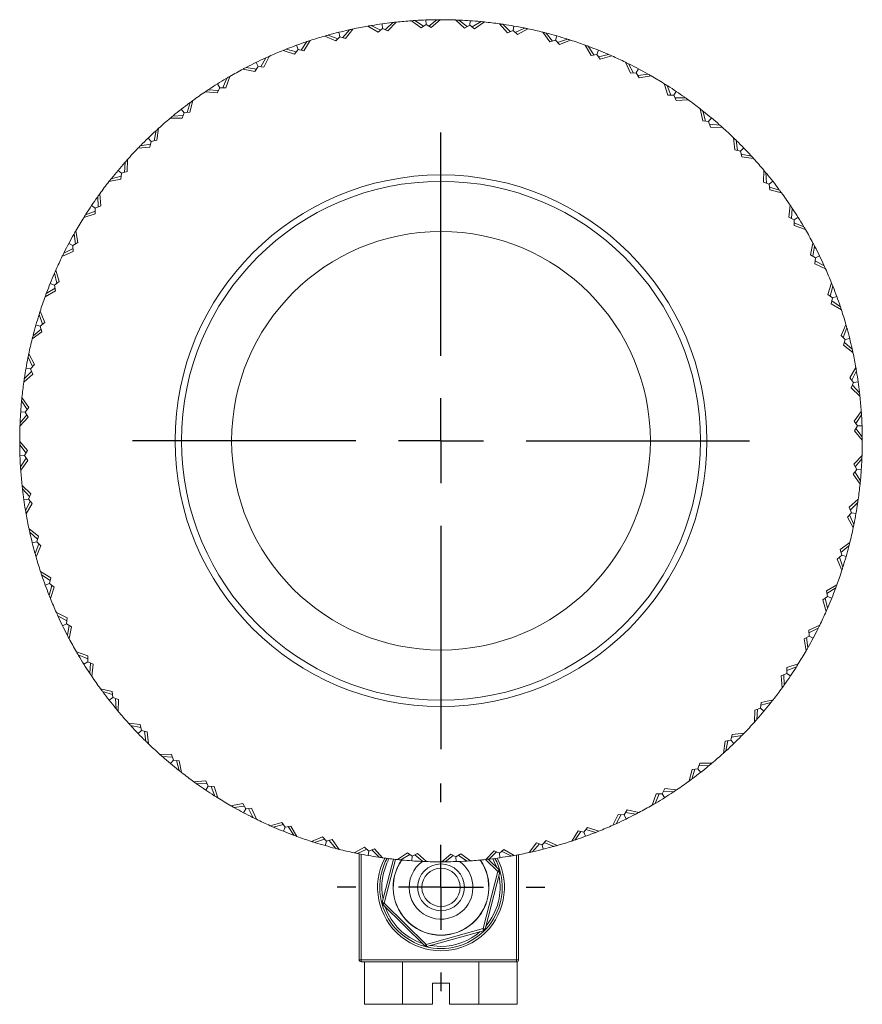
# Model space of a CAD drawing. Header units: inches. Extents: x 2 to 28.2, y 1.1 to 20.8.
# Tile 16 of 22: x 15.7 to 17.7, y 18.4 to 20.8. Entities that reach past the tile are written whole.
import ezdxf

# ---------------------------------------------------------------- set-up
doc = ezdxf.new("R2010")
doc.units = ezdxf.units.IN
doc.header["$MEASUREMENT"] = 0
doc.layers.add('SLD-0', color=7, linetype='Continuous')

# ---------------------------------------------------------------- blocks, each defined once
blk = doc.blocks.new('SW_CENTERMARKSYMBOL_0')
at = {"layer": 'SLD-0', "color": 0}
for p, q in [((0, 0.2), (0, 0.725)), ((0, 0), (0, 0.1)), ((-0.2, 0), (-0.725, 0)), ((0, 0), (-0.1, 0)), ((0, 0), (0, -0.1)), ((0, 0), (0.1, 0)), ((0.2, 0), (0.725, 0)), ((0, -0.2), (0, -0.725))]:
    blk.add_line(p, q, dxfattribs=at)
blk = doc.blocks.new('SW_CENTERMARKSYMBOL_1')
at = {"layer": 'SLD-0', "color": 0}
for p, q in [((0, 0.2), (0, 0.244)), ((0, 0), (0, 0.1)), ((-0.2, 0), (-0.244, 0)), ((0, 0), (-0.1, 0)), ((0, 0), (0, -0.1)), ((0, 0), (0.1, 0)), ((0.2, 0), (0.244, 0)), ((0, -0.2), (0, -0.244))]:
    blk.add_line(p, q, dxfattribs=at)

msp = doc.modelspace()

# ---------------------------------------------------------------- linework, layer by layer
at = {"color": 7, "linetype": 'Continuous', "lineweight": 15}
for p, q in [((16.5359, 20.7335), (16.5115, 20.7477)), ((16.541, 20.7378), (16.5193, 20.749)), ((16.5203, 20.7485), (16.5211, 20.7493)), ((16.5449, 20.753), (16.5464, 20.7424)), ((16.5528, 20.7395), (16.5706, 20.7563)), ((16.5784, 20.7572), (16.5589, 20.7367)), ((16.5698, 20.7555), (16.5688, 20.7561)), ((16.6371, 20.7437), (16.6143, 20.7603)), ((16.6427, 20.7475), (16.6222, 20.7609)), ((16.6232, 20.7602), (16.624, 20.761)), ((16.6485, 20.7514), (16.6371, 20.7437)), ((16.6481, 20.7621), (16.6485, 20.7514)), ((16.6604, 20.7445), (16.6485, 20.7514)), ((16.6546, 20.7479), (16.674, 20.7627)), ((16.6819, 20.7627), (16.6604, 20.7445)), ((16.6731, 20.762), (16.6722, 20.7627)), ((16.7389, 20.7432), (16.7179, 20.7622)), ((16.7448, 20.7464), (16.7258, 20.7618)), ((16.7267, 20.7611), (16.7277, 20.7618)), ((16.751, 20.7497), (16.7389, 20.7432)), ((16.7517, 20.7604), (16.751, 20.7497)), ((16.7621, 20.7416), (16.751, 20.7497)), ((16.7567, 20.7456), (16.7776, 20.7583)), ((16.7854, 20.7575), (16.7621, 20.7416)), ((16.7766, 20.7577), (16.7757, 20.7584)), ((16.84, 20.7321), (16.8212, 20.7531)), ((16.8462, 20.7346), (16.829, 20.752)), ((16.8298, 20.7512), (16.8308, 20.7517)), ((16.8546, 20.7479), (16.8527, 20.7373)), ((16.8579, 20.7326), (16.8801, 20.743)), ((16.879, 20.7426), (16.8783, 20.7434)), ((16.4363, 20.7128), (16.4105, 20.7244)), ((16.4409, 20.7177), (16.4181, 20.7265)), ((16.4192, 20.7261), (16.4199, 20.727)), ((16.4458, 20.7228), (16.4363, 20.7128)), ((16.4432, 20.7331), (16.4458, 20.7228)), ((16.4589, 20.7184), (16.4458, 20.7228)), ((16.4525, 20.7206), (16.4684, 20.7391)), ((16.4761, 20.7408), (16.4589, 20.7184)), ((16.4677, 20.7382), (16.4666, 20.7387)), ((16.5464, 20.7424), (16.5359, 20.7335)), ((16.5589, 20.7367), (16.5464, 20.7424)), ((16.8527, 20.7373), (16.84, 20.7321)), ((16.8629, 20.7281), (16.8527, 20.7373)), ((16.8878, 20.7414), (16.8629, 20.7281)), ((16.9394, 20.7105), (16.9229, 20.7334)), ((16.9459, 20.7124), (16.9306, 20.7314)), ((16.9313, 20.7305), (16.9323, 20.731)), ((16.9556, 20.7246), (16.9526, 20.7143)), ((16.3441, 20.7028), (16.3478, 20.6927)), ((16.3547, 20.6912), (16.3686, 20.7113)), ((16.3761, 20.7138), (16.3612, 20.6898)), ((16.3679, 20.7104), (16.3668, 20.7107)), ((16.9526, 20.7143), (16.9394, 20.7105)), ((16.9618, 20.7041), (16.9526, 20.7143)), ((16.9573, 20.7091), (16.9804, 20.7172)), ((16.9879, 20.7148), (16.9618, 20.7041)), ((16.9793, 20.7168), (16.9787, 20.7177)), ((17.036, 20.6786), (17.022, 20.7031)), ((17.0427, 20.6798), (17.0294, 20.7004)), ((17.03, 20.6994), (17.0311, 20.6997)), ((16.2604, 20.6518), (16.2722, 20.6733)), ((16.2794, 20.6765), (16.2671, 20.6511)), ((16.3394, 20.6818), (16.3125, 20.6906)), ((16.3435, 20.6871), (16.3199, 20.6935)), ((16.321, 20.6932), (16.3216, 20.6942)), ((16.3478, 20.6927), (16.3394, 20.6818)), ((16.3612, 20.6898), (16.3478, 20.6927)), ((17.0496, 20.6811), (17.036, 20.6786)), ((17.0536, 20.691), (17.0496, 20.6811)), ((17.0576, 20.6699), (17.0496, 20.6811)), ((17.0537, 20.6753), (17.0775, 20.681)), ((17.0847, 20.6778), (17.0576, 20.6699)), ((17.0764, 20.6807), (17.0758, 20.6817)), ((16.2498, 20.6466), (16.2256, 20.6505)), ((16.2267, 20.6503), (16.2272, 20.6513)), ((16.2535, 20.6526), (16.2462, 20.6408)), ((16.2488, 20.6622), (16.2535, 20.6526)), ((16.2671, 20.6511), (16.2535, 20.6526)), ((16.2716, 20.6723), (16.2705, 20.6725)), ((17.1288, 20.6368), (17.1174, 20.6626)), ((17.1355, 20.6373), (17.1245, 20.6591)), ((17.125, 20.6581), (17.1261, 20.6583)), ((16.1871, 20.6293), (16.1776, 20.6027)), ((16.2462, 20.6408), (16.2186, 20.6468)), ((17.1425, 20.6378), (17.1288, 20.6368)), ((17.1475, 20.6473), (17.1425, 20.6378)), ((17.1494, 20.6259), (17.1425, 20.6378)), ((17.146, 20.6317), (17.1703, 20.6348)), ((17.1771, 20.6309), (17.1494, 20.6259)), ((17.1691, 20.6347), (17.1687, 20.6357)), ((16.1582, 20.6119), (16.1638, 20.6028)), ((16.1709, 20.6028), (16.1803, 20.6253)), ((16.1799, 20.6243), (16.1787, 20.6244)), ((17.2167, 20.5855), (17.208, 20.6124)), ((17.2234, 20.5853), (17.2147, 20.6082)), ((17.2151, 20.6071), (17.2162, 20.6072)), ((16.1579, 20.5904), (16.1298, 20.5934)), ((16.1608, 20.5965), (16.1364, 20.5978)), ((16.1375, 20.5978), (16.1379, 20.5988)), ((16.1638, 20.6028), (16.1579, 20.5904)), ((16.1776, 20.6027), (16.1638, 20.6028)), ((17.2304, 20.5851), (17.2167, 20.5855)), ((17.2364, 20.594), (17.2304, 20.5851)), ((17.236, 20.5725), (17.2304, 20.5851)), ((16.0869, 20.5446), (16.094, 20.5681)), ((16.0936, 20.567), (16.0925, 20.567)), ((16.1003, 20.5727), (16.0936, 20.5453)), ((17.2333, 20.5787), (17.2577, 20.5792)), ((17.2641, 20.5746), (17.236, 20.5725)), ((17.2566, 20.5792), (17.2562, 20.5803)), ((16.0776, 20.5373), (16.0531, 20.5361)), ((16.0543, 20.5362), (16.0545, 20.5373)), ((16.0733, 20.5524), (16.0799, 20.5439)), ((16.0799, 20.5439), (16.0753, 20.531)), ((16.0936, 20.5453), (16.0799, 20.5439)), ((17.2987, 20.5253), (17.2929, 20.5529)), ((17.3054, 20.5244), (17.2991, 20.5481)), ((17.2994, 20.547), (17.3006, 20.5469)), ((16.0753, 20.531), (16.0471, 20.5311)), ((17.3123, 20.5235), (17.2987, 20.5253)), ((17.3192, 20.5317), (17.3123, 20.5235)), ((17.3165, 20.5104), (17.3123, 20.5235)), ((17.3145, 20.5168), (17.3389, 20.5148)), ((17.3377, 20.5149), (17.3375, 20.516)), ((16.0095, 20.478), (16.014, 20.5021)), ((16.0138, 20.501), (16.0127, 20.5008)), ((16.0199, 20.5074), (16.0161, 20.4794)), ((17.3448, 20.5095), (17.3165, 20.5104)), ((16.001, 20.4698), (15.9768, 20.466)), ((15.9779, 20.4662), (15.9781, 20.4673)), ((15.9952, 20.4843), (16.0026, 20.4766)), ((16.0026, 20.4766), (15.9994, 20.4632)), ((16.0161, 20.4794), (16.0026, 20.4766)), ((17.374, 20.4569), (17.3711, 20.485)), ((17.3805, 20.4553), (17.3768, 20.4795)), ((17.377, 20.4783), (17.3781, 20.4782)), ((15.9994, 20.4632), (15.9713, 20.4604)), ((17.3874, 20.4536), (17.374, 20.4569)), ((17.3951, 20.4611), (17.3874, 20.4536)), ((17.3902, 20.4401), (17.3874, 20.4536)), ((17.3888, 20.4467), (17.4128, 20.4422)), ((17.4117, 20.4424), (17.4116, 20.4436)), ((15.9395, 20.4037), (15.9415, 20.4281)), ((15.9414, 20.427), (15.9403, 20.4267)), ((15.9467, 20.434), (15.9459, 20.4058)), ((17.4182, 20.4364), (17.3902, 20.4401)), ((15.9246, 20.4085), (15.9328, 20.4016)), ((15.9328, 20.4016), (15.9309, 20.3879)), ((15.9459, 20.4058), (15.9328, 20.4016)), ((17.4417, 20.381), (17.4418, 20.4092)), ((17.4481, 20.3787), (17.4469, 20.4031)), ((17.4469, 20.402), (17.448, 20.4017)), ((15.9309, 20.3879), (15.9033, 20.3822)), ((15.9318, 20.3946), (15.9082, 20.3884)), ((15.9093, 20.3887), (15.9093, 20.3898)), ((17.4547, 20.3763), (17.4417, 20.381)), ((17.4631, 20.3829), (17.4547, 20.3763)), ((17.4561, 20.3626), (17.4547, 20.3763)), ((15.8816, 20.3534), (15.8838, 20.3252)), ((17.4554, 20.3693), (17.4788, 20.3623)), ((17.4835, 20.3559), (17.4561, 20.3626)), ((17.4777, 20.3626), (17.4777, 20.3638)), ((15.8771, 20.3458), (15.876, 20.3455)), ((15.8776, 20.3225), (15.877, 20.347)), ((17.5011, 20.2984), (17.5042, 20.3264)), ((15.8708, 20.3059), (15.8439, 20.2973)), ((15.871, 20.3126), (15.8481, 20.304)), ((15.8492, 20.3044), (15.8491, 20.3055)), ((15.8623, 20.3256), (15.8712, 20.3197)), ((15.8712, 20.3197), (15.8708, 20.3059)), ((15.8838, 20.3252), (15.8712, 20.3197)), ((17.5072, 20.2955), (17.5086, 20.3199)), ((17.5085, 20.3187), (17.5096, 20.3184)), ((17.5135, 20.2924), (17.5011, 20.2984)), ((17.5226, 20.2981), (17.5135, 20.2924)), ((17.5135, 20.2786), (17.5135, 20.2924)), ((17.5135, 20.2854), (17.5361, 20.2759)), ((15.8216, 20.2584), (15.8205, 20.2579)), ((15.8246, 20.2353), (15.8214, 20.2595)), ((15.8253, 20.2664), (15.8304, 20.2386)), ((17.5401, 20.2691), (17.5135, 20.2786)), ((17.535, 20.2764), (17.5352, 20.2775)), ((15.809, 20.2368), (15.8184, 20.2318)), ((15.8304, 20.2386), (15.8184, 20.2318)), ((17.5516, 20.21), (17.5576, 20.2376)), ((15.8195, 20.218), (15.7937, 20.2066)), ((15.819, 20.2247), (15.7971, 20.2137)), ((15.7982, 20.2142), (15.798, 20.2154)), ((15.8184, 20.2318), (15.8195, 20.218)), ((17.5633, 20.2028), (17.5516, 20.21)), ((17.5573, 20.2065), (17.5612, 20.2306)), ((17.5611, 20.2295), (17.5621, 20.229)), ((17.5618, 20.1891), (17.5633, 20.2028)), ((17.5873, 20.1769), (17.5618, 20.1891)), ((17.5626, 20.1958), (17.584, 20.1841)), ((17.5729, 20.2075), (17.5633, 20.2028)), ((15.7755, 20.1656), (15.7746, 20.1651)), ((15.7809, 20.1429), (15.7753, 20.1667)), ((15.7784, 20.174), (15.7864, 20.1469)), ((17.583, 20.1846), (17.5833, 20.1857)), ((15.7653, 20.1428), (15.7752, 20.1388)), ((15.7864, 20.1469), (15.7752, 20.1388)), ((17.5926, 20.1169), (17.6014, 20.1437)), ((15.7777, 20.1253), (15.7532, 20.1112)), ((15.7765, 20.1319), (15.7559, 20.1187)), ((15.7569, 20.1193), (15.7565, 20.1204)), ((15.7752, 20.1388), (15.7777, 20.1253)), ((17.5979, 20.1128), (17.6043, 20.1364)), ((17.604, 20.1353), (17.605, 20.1347)), ((17.6035, 20.1085), (17.5926, 20.1169)), ((17.6005, 20.095), (17.6035, 20.1085)), ((17.6246, 20.0802), (17.6005, 20.095)), ((17.602, 20.1016), (17.6221, 20.0877)), ((17.6135, 20.1122), (17.6035, 20.1085)), ((15.7415, 20.0772), (15.7522, 20.051)), ((17.6211, 20.0883), (17.6215, 20.0894)), ((15.7394, 20.0686), (15.7385, 20.0679)), ((15.7472, 20.0466), (15.7391, 20.0696)), ((15.7522, 20.051), (15.7419, 20.0419)), ((15.7458, 20.0286), (15.7229, 20.0121)), ((15.7439, 20.0351), (15.7248, 20.0198)), ((15.7316, 20.0448), (15.7419, 20.0419)), ((15.7419, 20.0419), (15.7458, 20.0286)), ((17.6235, 20.02), (17.6351, 20.0457)), ((17.6284, 20.0153), (17.6373, 20.0381)), ((17.6369, 20.0371), (17.6378, 20.0364)), ((15.7257, 20.0205), (15.7253, 20.0216)), ((17.6335, 20.0105), (17.6235, 20.02)), ((17.6292, 19.9974), (17.6335, 20.0105)), ((17.6313, 20.0038), (17.6499, 19.9879)), ((17.6439, 20.0131), (17.6335, 20.0105)), ((17.6515, 19.9801), (17.6292, 19.9974)), ((17.649, 19.9886), (17.6495, 19.9896)), ((15.7137, 19.9683), (15.7129, 19.9675)), ((15.7237, 19.9472), (15.7132, 19.9693)), ((15.7148, 19.977), (15.7282, 19.9522)), ((15.7216, 19.9355), (15.7043, 19.9182)), ((15.7084, 19.9438), (15.7189, 19.942)), ((15.7282, 19.9522), (15.7189, 19.942)), ((15.7189, 19.942), (15.7242, 19.9292)), ((17.6442, 19.9204), (17.6584, 19.9448)), ((17.6486, 19.9152), (17.6598, 19.937)), ((17.6593, 19.936), (17.6601, 19.9352)), ((15.7242, 19.9292), (15.7031, 19.9104)), ((15.7051, 19.919), (15.7045, 19.92)), ((17.6532, 19.9099), (17.6442, 19.9204)), ((17.6475, 19.8973), (17.6532, 19.9099)), ((17.6638, 19.9114), (17.6532, 19.9099)), ((17.6679, 19.8778), (17.6475, 19.8973)), ((17.6503, 19.9035), (17.667, 19.8857)), ((17.6663, 19.8865), (17.6668, 19.8875)), ((15.6986, 19.8658), (15.6978, 19.865)), ((15.7107, 19.8459), (15.698, 19.8668)), ((15.6988, 19.8747), (15.7147, 19.8513)), ((15.6959, 19.841), (15.7065, 19.8402)), ((15.7147, 19.8513), (15.7065, 19.8402)), ((15.7065, 19.8402), (15.7131, 19.8281)), ((17.6544, 19.8191), (17.6711, 19.8419)), ((15.7131, 19.8281), (15.6941, 19.8072)), ((15.7099, 19.834), (15.6944, 19.8151)), ((15.6951, 19.816), (15.6945, 19.8169)), ((17.6622, 19.8078), (17.6544, 19.8191)), ((17.6582, 19.8136), (17.6716, 19.834)), ((17.671, 19.8331), (17.6717, 19.8322)), ((17.6552, 19.7959), (17.6622, 19.8078)), ((17.6735, 19.7743), (17.6552, 19.7959)), ((17.6586, 19.8017), (17.6735, 19.7822)), ((17.6729, 19.8082), (17.6622, 19.8078)), ((15.6935, 19.7712), (15.7118, 19.7496)), ((17.6728, 19.7831), (17.6734, 19.7841)), ((15.7084, 19.7438), (15.6936, 19.7633)), ((15.6942, 19.7624), (15.6936, 19.7614)), ((15.7118, 19.7496), (15.7048, 19.7377)), ((15.6941, 19.7373), (15.7048, 19.7377)), ((15.7088, 19.7319), (15.6954, 19.7115)), ((15.7126, 19.7264), (15.6959, 19.7036)), ((15.7048, 19.7377), (15.7126, 19.7264)), ((17.6539, 19.7174), (17.6729, 19.7383)), ((17.6571, 19.7115), (17.6726, 19.7304)), ((17.6719, 19.7295), (17.6725, 19.7286)), ((15.696, 19.7124), (15.6953, 19.7133)), ((17.6523, 19.6942), (17.6605, 19.7053)), ((17.6605, 19.7053), (17.6539, 19.7174)), ((17.6712, 19.7045), (17.6605, 19.7053)), ((17.6682, 19.6708), (17.6523, 19.6942)), ((17.6563, 19.6996), (17.669, 19.6787)), ((17.6684, 19.6797), (17.6692, 19.6805)), ((15.6991, 19.6677), (15.7195, 19.6482)), ((15.7167, 19.642), (15.7, 19.6598)), ((15.7007, 19.659), (15.7002, 19.658)), ((15.7033, 19.6341), (15.7139, 19.6356)), ((15.7195, 19.6482), (15.7139, 19.6356)), ((15.7139, 19.6356), (15.7228, 19.6251)), ((17.6428, 19.6163), (17.6639, 19.6351)), ((15.7077, 19.6095), (15.7069, 19.6103)), ((15.7184, 19.6303), (15.7072, 19.6085)), ((15.7228, 19.6251), (15.7086, 19.6007)), ((17.6481, 19.6035), (17.6428, 19.6163)), ((17.6454, 19.61), (17.6628, 19.6273)), ((17.6619, 19.6265), (17.6625, 19.6255)), ((17.6388, 19.5933), (17.6481, 19.6035)), ((17.6522, 19.5685), (17.6388, 19.5933)), ((17.6433, 19.5983), (17.6538, 19.5762)), ((17.6586, 19.6017), (17.6481, 19.6035)), ((15.7155, 19.5654), (15.7378, 19.5481)), ((17.6533, 19.5772), (17.6542, 19.578)), ((15.7357, 19.5417), (15.7172, 19.5576)), ((15.718, 19.5569), (15.7176, 19.5559)), ((15.7378, 19.5481), (15.7335, 19.535)), ((15.7231, 19.5324), (15.7335, 19.535)), ((15.7386, 19.5302), (15.7297, 19.5074)), ((15.7435, 19.5255), (15.7319, 19.4998)), ((15.7335, 19.535), (15.7435, 19.5255)), ((17.6212, 19.5169), (17.6441, 19.5334)), ((17.6251, 19.5036), (17.6212, 19.5169)), ((17.6231, 19.5104), (17.6422, 19.5257)), ((17.6413, 19.525), (17.6417, 19.5239)), ((15.7302, 19.5084), (15.7293, 19.5091)), ((17.6148, 19.4945), (17.6251, 19.5036)), ((17.6255, 19.4683), (17.6148, 19.4945)), ((17.6198, 19.4989), (17.6279, 19.4759)), ((17.6354, 19.5007), (17.6251, 19.5036)), ((17.6276, 19.4769), (17.6285, 19.4776)), ((15.7425, 19.4653), (15.7665, 19.4505)), ((15.765, 19.4439), (15.7449, 19.4578)), ((15.7459, 19.4572), (15.7455, 19.4561)), ((15.7665, 19.4505), (15.7636, 19.437)), ((15.7535, 19.4333), (15.7636, 19.437)), ((15.7691, 19.4327), (15.7627, 19.4091)), ((15.7636, 19.437), (15.7745, 19.4286)), ((15.7745, 19.4286), (15.7656, 19.4018)), ((17.5893, 19.4202), (17.6138, 19.4343)), ((17.5905, 19.4136), (17.6111, 19.4268)), ((17.6102, 19.4262), (17.6105, 19.4251)), ((15.763, 19.4102), (15.762, 19.4108)), ((17.5806, 19.3986), (17.5918, 19.4067)), ((17.5861, 19.4026), (17.5917, 19.3788)), ((17.5918, 19.4067), (17.5893, 19.4202)), ((17.6017, 19.4027), (17.5918, 19.4067)), ((17.5886, 19.3715), (17.5806, 19.3986)), ((17.5915, 19.3799), (17.5925, 19.3804)), ((15.7797, 19.3686), (15.8052, 19.3564)), ((15.8045, 19.3497), (15.783, 19.3614)), ((15.784, 19.3609), (15.7838, 19.3598)), ((15.8052, 19.3564), (15.8037, 19.3427)), ((15.7941, 19.338), (15.8037, 19.3427)), ((15.8037, 19.3427), (15.8154, 19.3355)), ((15.8097, 19.339), (15.8058, 19.3149)), ((15.8154, 19.3355), (15.8094, 19.3079)), ((17.5475, 19.3275), (17.5734, 19.3389)), ((17.548, 19.3208), (17.5699, 19.3318)), ((17.5689, 19.3313), (17.5691, 19.3301)), ((15.8059, 19.316), (15.8049, 19.3165)), ((17.5366, 19.3069), (17.5486, 19.3137)), ((17.5425, 19.3102), (17.5456, 19.286)), ((17.5486, 19.3137), (17.5475, 19.3275)), ((17.558, 19.3087), (17.5486, 19.3137)), ((17.5417, 19.2791), (17.5366, 19.3069)), ((17.5454, 19.2871), (17.5465, 19.2876)), ((15.8269, 19.2764), (15.8535, 19.2669)), ((15.8535, 19.2601), (15.8309, 19.2696)), ((15.832, 19.2691), (15.8319, 19.268)), ((15.8535, 19.2669), (15.8535, 19.2531)), ((15.8444, 19.2474), (15.8535, 19.2531)), ((15.8535, 19.2531), (15.8659, 19.2471)), ((15.8598, 19.25), (15.8584, 19.2256)), ((15.8659, 19.2471), (15.8628, 19.2191)), ((17.4958, 19.2258), (17.4963, 19.2396)), ((17.4961, 19.2329), (17.5189, 19.2415)), ((17.4963, 19.2396), (17.5231, 19.2482)), ((17.5179, 19.2411), (17.5179, 19.24)), ((15.8585, 19.2268), (15.8574, 19.2271)), ((17.4832, 19.2203), (17.4958, 19.2258)), ((17.4854, 19.1921), (17.4832, 19.2203)), ((17.4894, 19.223), (17.49, 19.1985)), ((17.5047, 19.2199), (17.4958, 19.2258)), ((17.4899, 19.1997), (17.491, 19.2)), ((15.8835, 19.1896), (15.9109, 19.1829)), ((15.9116, 19.1762), (15.8882, 19.1832)), ((15.8893, 19.1829), (15.8893, 19.1817)), ((15.9039, 19.1626), (15.9123, 19.1692)), ((15.9109, 19.1829), (15.9123, 19.1692)), ((15.9123, 19.1692), (15.9253, 19.1645)), ((15.919, 19.1668), (15.9201, 19.1424)), ((15.9253, 19.1645), (15.9252, 19.1363)), ((17.4342, 19.1439), (17.4361, 19.1576)), ((17.4352, 19.1509), (17.4588, 19.1571)), ((17.4361, 19.1576), (17.4637, 19.1633)), ((17.4577, 19.1568), (17.4577, 19.1557)), ((15.9201, 19.1435), (15.919, 19.1438)), ((17.4203, 19.1115), (17.4211, 19.1397)), ((17.4211, 19.1397), (17.4342, 19.1439)), ((17.4275, 19.1418), (17.4255, 19.1174)), ((17.4424, 19.137), (17.4342, 19.1439)), ((15.9489, 19.1091), (15.9768, 19.1054)), ((15.9782, 19.0988), (15.9542, 19.1033)), ((15.9553, 19.1031), (15.9554, 19.1019)), ((15.9768, 19.1054), (15.9796, 19.0919)), ((17.4256, 19.1185), (17.4267, 19.1188)), ((15.972, 19.0844), (15.9796, 19.0919)), ((15.9796, 19.0919), (15.993, 19.0886)), ((15.9865, 19.0902), (15.9902, 19.066)), ((15.993, 19.0886), (15.9959, 19.0605)), ((17.3644, 19.0689), (17.3676, 19.0823)), ((17.3661, 19.0757), (17.3902, 19.0795)), ((17.3676, 19.0823), (17.3957, 19.0851)), ((17.3891, 19.0793), (17.3889, 19.0782)), ((15.99, 19.0672), (15.9889, 19.0673)), ((17.3471, 19.0381), (17.3509, 19.0661)), ((17.3509, 19.0661), (17.3644, 19.0689)), ((17.3575, 19.0675), (17.353, 19.0434)), ((17.3718, 19.0612), (17.3644, 19.0689)), ((16.0222, 19.036), (16.0505, 19.0351)), ((16.0525, 19.0287), (16.0281, 19.0307)), ((16.0293, 19.0306), (16.0295, 19.0295)), ((16.0505, 19.0351), (16.0547, 19.022)), ((17.3532, 19.0445), (17.3543, 19.0447)), ((16.0478, 19.0138), (16.0547, 19.022)), ((16.0547, 19.022), (16.0683, 19.0202)), ((16.0616, 19.0211), (16.0679, 18.9974)), ((16.0683, 19.0202), (16.0741, 18.9926)), ((17.2871, 19.0016), (17.2917, 19.0145)), ((17.2895, 19.0082), (17.3139, 19.0094)), ((17.2917, 19.0145), (17.32, 19.0144)), ((17.3127, 19.0093), (17.3125, 19.0082)), ((16.0676, 18.9985), (16.0665, 18.9986)), ((17.2667, 18.9728), (17.2734, 19.0002)), ((17.2801, 19.0009), (17.2731, 18.9774)), ((17.2734, 19.0002), (17.2871, 19.0016)), ((17.2937, 18.9931), (17.2871, 19.0016)), ((16.1029, 18.9709), (16.131, 18.973)), ((16.1338, 18.9668), (16.1093, 18.9663)), ((16.1104, 18.9663), (16.1108, 18.9652)), ((16.1306, 18.9515), (16.1366, 18.9604)), ((16.131, 18.973), (16.1366, 18.9604)), ((16.1366, 18.9604), (16.1504, 18.96)), ((16.1436, 18.9602), (16.1523, 18.9373)), ((16.1504, 18.96), (16.159, 18.9331)), ((17.2734, 18.9785), (17.2745, 18.9785)), ((16.1519, 18.9384), (16.1508, 18.9383)), ((17.1799, 18.9162), (17.1894, 18.9428)), ((17.1961, 18.9427), (17.1867, 18.9202)), ((17.1894, 18.9428), (17.2032, 18.9427)), ((17.2032, 18.9427), (17.2091, 18.9551)), ((17.2088, 18.9336), (17.2032, 18.9427)), ((17.2062, 18.949), (17.2306, 18.9477)), ((17.2091, 18.9551), (17.2372, 18.9521)), ((17.2295, 18.9477), (17.2291, 18.9467)), ((16.1899, 18.9146), (16.2177, 18.9196)), ((16.221, 18.9138), (16.1967, 18.9107)), ((16.2177, 18.9196), (16.2245, 18.9077)), ((17.1871, 18.9212), (17.1883, 18.9211)), ((16.1979, 18.9108), (16.1983, 18.9098)), ((16.2195, 18.8982), (16.2245, 18.9077)), ((16.2245, 18.9077), (16.2382, 18.9087)), ((16.2315, 18.9082), (16.2425, 18.8864)), ((16.2382, 18.9087), (16.2496, 18.8829)), ((17.0876, 18.869), (17.0999, 18.8944)), ((17.1066, 18.8937), (17.0948, 18.8722)), ((17.0999, 18.8944), (17.1136, 18.8929)), ((17.1136, 18.8929), (17.1208, 18.9047)), ((17.1183, 18.8833), (17.1136, 18.8929)), ((17.1173, 18.8989), (17.1414, 18.895)), ((17.1208, 18.9047), (17.1484, 18.8987)), ((17.1403, 18.8952), (17.1398, 18.8942)), ((16.242, 18.8874), (16.2409, 18.8872)), ((16.2823, 18.8677), (16.3094, 18.8756)), ((16.3133, 18.8702), (16.2895, 18.8645)), ((16.3094, 18.8756), (16.3174, 18.8644)), ((17.0954, 18.8732), (17.0965, 18.873)), ((16.2906, 18.8648), (16.2912, 18.8638)), ((16.3134, 18.8545), (16.3174, 18.8644)), ((16.3174, 18.8644), (16.331, 18.8669)), ((16.3244, 18.8657), (16.3376, 18.8451)), ((16.331, 18.8669), (16.345, 18.8424)), ((16.337, 18.8461), (16.3359, 18.8458)), ((16.9909, 18.8317), (17.0058, 18.8557)), ((17.0124, 18.8543), (16.9984, 18.8342)), ((17.0058, 18.8557), (17.0192, 18.8528)), ((17.0192, 18.8528), (17.0277, 18.8637)), ((17.0229, 18.8427), (17.0192, 18.8528)), ((17.0235, 18.8584), (17.0471, 18.852)), ((17.0277, 18.8637), (17.0545, 18.8549)), ((17.046, 18.8523), (17.0454, 18.8513)), ((16.3791, 18.8307), (16.4052, 18.8414)), ((16.4097, 18.8364), (16.3866, 18.8283)), ((16.3877, 18.8287), (16.3884, 18.8278)), ((16.4052, 18.8414), (16.4144, 18.8312)), ((16.4114, 18.8209), (16.4144, 18.8312)), ((16.4144, 18.8312), (16.4276, 18.835)), ((16.4211, 18.8331), (16.4365, 18.8141)), ((16.4276, 18.835), (16.4441, 18.8121)), ((16.8909, 18.8047), (16.9082, 18.8271)), ((16.9146, 18.8249), (16.8986, 18.8064)), ((16.9082, 18.8271), (16.9212, 18.8227)), ((16.9212, 18.8227), (16.9308, 18.8327)), ((16.9238, 18.8124), (16.9212, 18.8227)), ((16.9261, 18.8278), (16.9489, 18.819)), ((16.9308, 18.8327), (16.9565, 18.8211)), ((16.9991, 18.8351), (17.0002, 18.8348)), ((16.4357, 18.815), (16.4347, 18.8145)), ((16.4792, 18.8041), (16.5041, 18.8174)), ((16.5091, 18.8129), (16.487, 18.8025)), ((16.488, 18.8029), (16.4888, 18.8021)), ((16.491, 18.5527), (16.491, 18.8016)), ((16.496, 18.8007), (16.496, 18.5527)), ((16.5041, 18.8174), (16.5143, 18.8082)), ((16.5124, 18.7976), (16.5143, 18.8082)), ((16.5143, 18.8082), (16.527, 18.8134)), ((16.5208, 18.8109), (16.538, 18.7935)), ((16.527, 18.8134), (16.5458, 18.7924)), ((16.5816, 18.788), (16.6049, 18.8039)), ((16.5895, 18.7872), (16.6104, 18.7999)), ((16.6049, 18.8039), (16.616, 18.7958)), ((16.616, 18.7958), (16.6282, 18.8023)), ((16.6412, 18.7837), (16.6222, 18.7991)), ((16.6282, 18.8023), (16.6491, 18.7833)), ((16.6851, 18.7828), (16.7066, 18.801)), ((16.7066, 18.801), (16.7185, 18.7941)), ((16.7185, 18.7941), (16.7299, 18.8018)), ((16.7243, 18.798), (16.7448, 18.7846)), ((16.7299, 18.8018), (16.7527, 18.7852)), ((16.7886, 18.7883), (16.8081, 18.8088)), ((16.8142, 18.806), (16.7964, 18.7892)), ((16.8081, 18.8088), (16.8206, 18.8031)), ((16.8206, 18.8031), (16.8311, 18.812)), ((16.8221, 18.7925), (16.8206, 18.8031)), ((16.826, 18.8077), (16.8477, 18.7965)), ((16.8311, 18.812), (16.8555, 18.7978)), ((16.861, 18.5527), (16.861, 18.7988)), ((16.866, 18.7997), (16.866, 18.5527)), ((16.8994, 18.8073), (16.9004, 18.8068)), ((16.9478, 18.8194), (16.9471, 18.8185)), ((16.5372, 18.7943), (16.5362, 18.7938)), ((16.5451, 18.687), (16.5716, 18.7891)), ((16.5766, 18.7885), (16.55, 18.6858)), ((16.5904, 18.7878), (16.5913, 18.7871)), ((16.616, 18.7958), (16.6153, 18.7851)), ((16.6403, 18.7844), (16.6394, 18.7837)), ((16.7124, 18.7976), (16.693, 18.7828)), ((16.6939, 18.7835), (16.6948, 18.7828)), ((16.7189, 18.7834), (16.7185, 18.7941)), ((16.7438, 18.7853), (16.743, 18.7845)), ((16.817, 18.7597), (16.788, 18.7883)), ((16.7944, 18.789), (16.8206, 18.7633)), ((16.7972, 18.79), (16.7982, 18.7894)), ((16.8467, 18.797), (16.8459, 18.7962)), ((16.7823, 18.6256), (16.817, 18.7597)), ((16.8219, 18.7585), (16.7871, 18.6243)), ((16.6453, 18.585), (16.5465, 18.6822)), ((16.55, 18.6858), (16.6488, 18.5886)), ((16.6488, 18.5886), (16.7823, 18.6256)), ((16.7836, 18.6208), (16.6501, 18.5838)), ((16.6501, 18.5838), (16.6488, 18.5886)), ((16.6583, 18.5861), (16.6835, 18.5838)), ((16.491, 18.5527), (16.496, 18.5527)), ((16.496, 18.5527), (16.861, 18.5527)), ((16.496, 18.5477), (16.496, 18.5527)), ((16.861, 18.5477), (16.496, 18.5477)), ((16.5034, 18.4477), (16.5034, 18.5477)), ((16.5932, 18.4477), (16.5932, 18.5477)), ((16.7727, 18.4477), (16.7727, 18.5477)), ((16.866, 18.5527), (16.861, 18.5527)), ((16.861, 18.5477), (16.861, 18.5527)), ((16.8625, 18.4477), (16.8625, 18.548)), ((16.6635, 18.4477), (16.6635, 18.4977)), ((16.6635, 18.4977), (16.7035, 18.4977)), ((16.7035, 18.4977), (16.7035, 18.4477)), ((16.5932, 18.4477), (16.5034, 18.4477)), ((16.6635, 18.4477), (16.5932, 18.4477)), ((16.7727, 18.4477), (16.7035, 18.4477)), ((16.8625, 18.4477), (16.7727, 18.4477))]:
    msp.add_line(p, q, dxfattribs=at)
at = {"color": 7, "linetype": 'Continuous', "lineweight": 15, "flags": 128}
for points in [[(16.8145, 18.7692), (16.8087, 18.7831), (16.805, 18.7902)], [(16.817, 18.7597), (16.8177, 18.7604), (16.8184, 18.7611), (16.819, 18.7617), (16.8195, 18.7622), (16.82, 18.7627), (16.8203, 18.763), (16.8205, 18.7632), (16.8206, 18.7633)], [(16.817, 18.7597), (16.818, 18.7595), (16.8189, 18.7592), (16.8197, 18.759), (16.8205, 18.7588), (16.8211, 18.7587), (16.8215, 18.7586), (16.8218, 18.7585), (16.8219, 18.7585)], [(16.55, 18.6858), (16.549, 18.686), (16.5481, 18.6863), (16.5473, 18.6865), (16.5465, 18.6867), (16.5459, 18.6868), (16.5455, 18.6869), (16.5452, 18.687), (16.5451, 18.687)], [(16.5465, 18.6822), (16.5465, 18.6823), (16.5467, 18.6825), (16.5471, 18.6828), (16.5475, 18.6833), (16.548, 18.6838), (16.5486, 18.6844), (16.5493, 18.6851), (16.55, 18.6858)], [(16.7836, 18.6208), (16.7836, 18.6209), (16.7835, 18.6211), (16.7834, 18.6216), (16.7832, 18.6222), (16.783, 18.6229), (16.7828, 18.6237), (16.7826, 18.6247), (16.7823, 18.6256)], [(16.7871, 18.6243), (16.787, 18.6244), (16.7868, 18.6244), (16.7863, 18.6245), (16.7857, 18.6247), (16.785, 18.6249), (16.7842, 18.6251), (16.7832, 18.6253), (16.7823, 18.6256)], [(16.6453, 18.585), (16.6453, 18.5851), (16.6455, 18.5853), (16.6458, 18.5856), (16.6463, 18.5861), (16.6468, 18.5866), (16.6474, 18.5872), (16.6481, 18.5879), (16.6488, 18.5886)]]:
    msp.add_lwpolyline(points, dxfattribs=at)
at = {"color": 7, "linetype": 'Continuous', "lineweight": 15}
for centre, radius in [((16.6835, 19.7727), 0.625), ((16.6835, 19.7727), 0.61), ((16.6835, 19.7727), 0.492), ((16.6835, 18.7228), 0.055), ((16.6835, 18.7228), 0.045)]:
    msp.add_circle(centre, radius, dxfattribs=at)
for centre, radius, start, end in [((16.6835, 19.7727), 0.99, 100.0065, 102.0921), ((16.6835, 19.7727), 0.99, 99.5497, 100.0065), ((16.6835, 19.7727), 0.99, 98.0493, 99.4439), ((16.6835, 19.7727), 0.99, 96.6546, 98.0493), ((16.6835, 19.7727), 0.99, 96.0921, 96.5489), ((16.6835, 19.7727), 0.99, 94.0065, 96.0921), ((16.6835, 19.7727), 0.99, 93.5497, 94.0065), ((16.6835, 19.7727), 0.99, 92.0493, 93.4439), ((16.6835, 19.7727), 0.99, 90.6546, 92.0493), ((16.6835, 19.7727), 0.99, 90.0921, 90.5489), ((16.6835, 19.7727), 0.99, 88.0065, 90.0921), ((16.6835, 19.7727), 0.99, 87.5497, 88.0065), ((16.6835, 19.7727), 0.99, 86.0493, 87.4439), ((16.6835, 19.7727), 0.99, 84.6546, 86.0493), ((16.6835, 19.7727), 0.99, 84.0921, 84.5489), ((16.6835, 19.7727), 0.99, 82.0065, 84.0921), ((16.6835, 19.7727), 0.99, 81.5497, 82.0065), ((16.6835, 19.7727), 0.99, 80.0493, 81.4439), ((16.6835, 19.7727), 0.99, 78.6546, 80.0493), ((16.6835, 19.7727), 0.99, 78.0921, 78.5489), ((16.6835, 19.7727), 0.99, 106.0065, 108.0921), ((16.6835, 19.7727), 0.99, 105.5497, 106.0065), ((16.6835, 19.7727), 0.99, 104.0493, 105.4439), ((16.6835, 19.7727), 0.99, 102.6546, 104.0493), ((16.6835, 19.7727), 0.99, 102.0921, 102.5489), ((16.6835, 19.7727), 0.99, 76.0065, 78.0921), ((16.6835, 19.7727), 0.99, 75.5497, 76.0065), ((16.6835, 19.7727), 0.99, 74.0493, 75.4439), ((16.6835, 19.7727), 0.99, 72.6546, 74.0493), ((16.6835, 19.7727), 0.99, 110.0493, 111.4439), ((16.6835, 19.7727), 0.99, 108.6546, 110.0493), ((16.6835, 19.7727), 0.99, 108.0921, 108.5489), ((16.6835, 19.7727), 0.99, 72.0921, 72.5489), ((16.6835, 19.7727), 0.99, 70.0065, 72.0921), ((16.6835, 19.7727), 0.99, 69.5497, 70.0065), ((16.6835, 19.7727), 0.99, 68.0493, 69.4439), ((16.6835, 19.7727), 0.99, 114.0921, 114.5489), ((16.6835, 19.7727), 0.99, 112.0065, 114.0921), ((16.6835, 19.7727), 0.99, 111.5497, 112.0065), ((16.6835, 19.7727), 0.99, 66.6546, 68.0493), ((16.6835, 19.7727), 0.99, 66.0921, 66.5489), ((16.6835, 19.7727), 0.99, 64.0065, 66.0921), ((16.6835, 19.7727), 0.99, 117.5497, 118.0065), ((16.6835, 19.7727), 0.99, 116.0493, 117.4439), ((16.6835, 19.7727), 0.99, 114.6546, 116.0493), ((16.6835, 19.7727), 0.99, 63.5497, 64.0065), ((16.6835, 19.7727), 0.99, 62.0493, 63.4439), ((16.6835, 19.7727), 0.99, 120.0921, 120.5489), ((16.6835, 19.7727), 0.99, 118.0065, 120.0921), ((16.6835, 19.7727), 0.99, 60.6546, 62.0493), ((16.6835, 19.7727), 0.99, 60.0921, 60.5489), ((16.6835, 19.7727), 0.99, 58.0065, 60.0921), ((16.6835, 19.7727), 0.99, 122.0493, 123.4439), ((16.6835, 19.7727), 0.99, 120.6546, 122.0493), ((16.6835, 19.7727), 0.99, 57.5497, 58.0065), ((16.6835, 19.7727), 0.99, 56.0493, 57.4439), ((16.6835, 19.7727), 0.99, 124.0065, 126.0921), ((16.6835, 19.7727), 0.99, 123.5497, 124.0065), ((16.6835, 19.7727), 0.99, 54.6546, 56.0493), ((16.6835, 19.7727), 0.99, 126.6546, 128.0493), ((16.6835, 19.7727), 0.99, 126.0921, 126.5489), ((16.6835, 19.7727), 0.99, 54.0921, 54.5489), ((16.6835, 19.7727), 0.99, 52.0065, 54.0921), ((16.6835, 19.7727), 0.99, 129.5497, 130.0065), ((16.6835, 19.7727), 0.99, 128.0493, 129.4439), ((16.6835, 19.7727), 0.99, 51.5497, 52.0065), ((16.6835, 19.7727), 0.99, 50.0493, 51.4439), ((16.6835, 19.7727), 0.99, 130.0065, 132.0921), ((16.6835, 19.7727), 0.99, 48.6546, 50.0493), ((16.6835, 19.7727), 0.99, 48.0921, 48.5489), ((16.6835, 19.7727), 0.99, 132.6546, 134.0493), ((16.6835, 19.7727), 0.99, 132.0921, 132.5489), ((16.6835, 19.7727), 0.99, 46.0065, 48.0921), ((16.6835, 19.7727), 0.99, 135.5497, 136.0065), ((16.6835, 19.7727), 0.99, 134.0493, 135.4439), ((16.6835, 19.7727), 0.99, 45.5497, 46.0065), ((16.6835, 19.7727), 0.99, 44.0493, 45.4439), ((16.6835, 19.7727), 0.99, 136.0065, 138.0921), ((16.6835, 19.7727), 0.99, 42.6546, 44.0493), ((16.6835, 19.7727), 0.99, 42.0921, 42.5489), ((16.6835, 19.7727), 0.99, 138.6546, 140.0493), ((16.6835, 19.7727), 0.99, 138.0921, 138.5489), ((16.6835, 19.7727), 0.99, 40.0065, 42.0921), ((16.6835, 19.7727), 0.99, 140.0493, 141.4439), ((16.6835, 19.7727), 0.99, 39.5497, 40.0065), ((16.6835, 19.7727), 0.99, 38.0493, 39.4439), ((16.6835, 19.7727), 0.99, 142.0065, 144.0921), ((16.6835, 19.7727), 0.99, 141.5497, 142.0065), ((16.6835, 19.7727), 0.99, 36.6546, 38.0493), ((16.6835, 19.7727), 0.99, 144.0921, 144.5489), ((16.6835, 19.7727), 0.99, 36.0921, 36.5489), ((16.6835, 19.7727), 0.99, 34.0065, 36.0921), ((16.6835, 19.7727), 0.99, 144.6546, 146.0493), ((16.6835, 19.7727), 0.99, 33.5497, 34.0065), ((16.6835, 19.7727), 0.99, 147.5497, 148.0065), ((16.6835, 19.7727), 0.99, 146.0493, 147.4439), ((16.6835, 19.7727), 0.99, 32.0493, 33.4439), ((16.6835, 19.7727), 0.99, 148.0065, 150.0921), ((16.6835, 19.7727), 0.99, 30.6546, 32.0493), ((16.6835, 19.7727), 0.99, 150.6546, 152.0493), ((16.6835, 19.7727), 0.99, 150.0921, 150.5489), ((16.6835, 19.7727), 0.99, 30.0921, 30.5489), ((16.6835, 19.7727), 0.99, 28.0065, 30.0921), ((16.6835, 19.7727), 0.99, 152.0493, 153.4439), ((16.6835, 19.7727), 0.99, 27.5497, 28.0065), ((16.6835, 19.7727), 0.99, 153.5497, 154.0065), ((16.6835, 19.7727), 0.99, 26.0493, 27.4439), ((16.6835, 19.7727), 0.99, 154.0065, 156.0921), ((16.6835, 19.7727), 0.99, 24.6546, 26.0493), ((16.6835, 19.7727), 0.99, 156.6546, 158.0493), ((16.6835, 19.7727), 0.99, 156.0921, 156.5489), ((16.6835, 19.7727), 0.99, 24.0921, 24.5489), ((16.6835, 19.7727), 0.99, 22.0065, 24.0921), ((16.6835, 19.7727), 0.99, 158.0493, 159.4439), ((16.6835, 19.7727), 0.99, 21.5497, 22.0065), ((16.6835, 19.7727), 0.99, 159.5497, 160.0065), ((16.6835, 19.7727), 0.99, 20.0493, 21.4439), ((16.6835, 19.7727), 0.99, 160.0065, 162.0921), ((16.6835, 19.7727), 0.99, 18.6546, 20.0493), ((16.6835, 19.7727), 0.99, 162.0921, 162.5489), ((16.6835, 19.7727), 0.99, 18.0921, 18.5489), ((16.6835, 19.7727), 0.99, 16.0065, 18.0921), ((16.6835, 19.7727), 0.99, 162.6546, 164.0493), ((16.6835, 19.7727), 0.99, 164.0493, 165.4439), ((16.6835, 19.7727), 0.99, 15.5497, 16.0065), ((16.6835, 19.7727), 0.99, 14.0493, 15.4439), ((16.6835, 19.7727), 0.99, 166.0065, 168.0921), ((16.6835, 19.7727), 0.99, 165.5497, 166.0065), ((16.6835, 19.7727), 0.99, 12.6546, 14.0493), ((16.6835, 19.7727), 0.99, 12.0921, 12.5489), ((16.6835, 19.7727), 0.99, 10.0065, 12.0921), ((16.6835, 19.7727), 0.99, 168.6546, 170.0493), ((16.6835, 19.7727), 0.99, 168.0921, 168.5489), ((16.6835, 19.7727), 0.99, 170.0493, 171.4439), ((16.6835, 19.7727), 0.99, 9.5497, 10.0065), ((16.6835, 19.7727), 0.99, 8.0493, 9.4439), ((16.6835, 19.7727), 0.99, 172.0065, 174.0921), ((16.6835, 19.7727), 0.99, 171.5497, 172.0065), ((16.6835, 19.7727), 0.99, 6.6546, 8.0493), ((16.6835, 19.7727), 0.99, 174.6546, 176.0493), ((16.6835, 19.7727), 0.99, 174.0921, 174.5489), ((16.6835, 19.7727), 0.99, 6.0921, 6.5489), ((16.6835, 19.7727), 0.99, 4.0065, 6.0921), ((16.6835, 19.7727), 0.99, 176.0493, 177.4439), ((16.6835, 19.7727), 0.99, 3.5497, 4.0065), ((16.6835, 19.7727), 0.99, 2.0493, 3.4439), ((16.6835, 19.7727), 0.99, 178.0065, 180.0921), ((16.6835, 19.7727), 0.99, 177.5497, 178.0065), ((16.6835, 19.7727), 0.99, 0.6546, 2.0493), ((16.6835, 19.7727), 0.99, 180.0921, 180.5489), ((16.6835, 19.7727), 0.99, 358.0065, 0.0921), ((16.6835, 19.7727), 0.99, 0.0921, 0.5489), ((16.6835, 19.7727), 0.99, 180.6546, 182.0493), ((16.6835, 19.7727), 0.99, 182.0493, 183.4439), ((16.6835, 19.7727), 0.99, 356.0493, 357.4439), ((16.6835, 19.7727), 0.99, 357.5497, 358.0065), ((16.6835, 19.7727), 0.99, 183.5497, 184.0065), ((16.6835, 19.7727), 0.99, 184.0065, 186.0921), ((16.6835, 19.7727), 0.99, 354.6546, 356.0493), ((16.6835, 19.7727), 0.99, 354.0921, 354.5489), ((16.6835, 19.7727), 0.99, 186.0921, 186.5489), ((16.6835, 19.7727), 0.99, 186.6546, 188.0493), ((16.6835, 19.7727), 0.99, 352.0065, 354.0921), ((16.6835, 19.7727), 0.99, 188.0493, 189.4439), ((16.6835, 19.7727), 0.99, 351.5497, 352.0065), ((16.6835, 19.7727), 0.99, 189.5497, 190.0065), ((16.6835, 19.7727), 0.99, 350.0493, 351.4439), ((16.6835, 19.7727), 0.99, 190.0065, 192.0921), ((16.6835, 19.7727), 0.99, 348.6546, 350.0493), ((16.6835, 19.7727), 0.99, 192.0921, 192.5489), ((16.6835, 19.7727), 0.99, 346.0065, 348.0921), ((16.6835, 19.7727), 0.99, 348.0921, 348.5489), ((16.6835, 19.7727), 0.99, 192.6546, 194.0493), ((16.6835, 19.7727), 0.99, 194.0493, 195.4439), ((16.6835, 19.7727), 0.99, 344.0493, 345.4439), ((16.6835, 19.7727), 0.99, 345.5497, 346.0065), ((16.6835, 19.7727), 0.99, 195.5497, 196.0065), ((16.6835, 19.7727), 0.99, 196.0065, 198.0921), ((16.6835, 19.7727), 0.99, 342.6546, 344.0493), ((16.6835, 19.7727), 0.99, 342.0921, 342.5489), ((16.6835, 19.7727), 0.99, 198.0921, 198.5489), ((16.6835, 19.7727), 0.99, 198.6546, 200.0493), ((16.6835, 19.7727), 0.99, 340.0065, 342.0921), ((16.6835, 19.7727), 0.99, 200.0493, 201.4439), ((16.6835, 19.7727), 0.99, 338.0493, 339.4439), ((16.6835, 19.7727), 0.99, 339.5497, 340.0065), ((16.6835, 19.7727), 0.99, 201.5497, 202.0065), ((16.6835, 19.7727), 0.99, 202.0065, 204.0921), ((16.6835, 19.7727), 0.99, 336.6546, 338.0493), ((16.6835, 19.7727), 0.99, 336.0921, 336.5489), ((16.6835, 19.7727), 0.99, 204.0921, 204.5489), ((16.6835, 19.7727), 0.99, 204.6546, 206.0493), ((16.6835, 19.7727), 0.99, 334.0065, 336.0921), ((16.6835, 19.7727), 0.99, 206.0493, 207.4439), ((16.6835, 19.7727), 0.99, 333.5497, 334.0065), ((16.6835, 19.7727), 0.99, 207.5497, 208.0065), ((16.6835, 19.7727), 0.99, 208.0065, 210.0921), ((16.6835, 19.7727), 0.99, 330.6546, 332.0493), ((16.6835, 19.7727), 0.99, 332.0493, 333.4439), ((16.6835, 19.7727), 0.99, 330.0921, 330.5489), ((16.6835, 19.7727), 0.99, 210.0921, 210.5489), ((16.6835, 19.7727), 0.99, 210.6546, 212.0493), ((16.6835, 19.7727), 0.99, 328.0065, 330.0921), ((16.6835, 19.7727), 0.99, 212.0493, 213.4439), ((16.6835, 19.7727), 0.99, 326.0493, 327.4439), ((16.6835, 19.7727), 0.99, 327.5497, 328.0065), ((16.6835, 19.7727), 0.99, 213.5497, 214.0065), ((16.6835, 19.7727), 0.99, 214.0065, 216.0921), ((16.6835, 19.7727), 0.99, 324.6546, 326.0493), ((16.6835, 19.7727), 0.99, 322.0065, 324.0921), ((16.6835, 19.7727), 0.99, 324.0921, 324.5489), ((16.6835, 19.7727), 0.99, 216.0921, 216.5489), ((16.6835, 19.7727), 0.99, 216.6546, 218.0493), ((16.6835, 19.7727), 0.99, 218.0493, 219.4439), ((16.6835, 19.7727), 0.99, 320.0493, 321.4439), ((16.6835, 19.7727), 0.99, 321.5497, 322.0065), ((16.6835, 19.7727), 0.99, 219.5497, 220.0065), ((16.6835, 19.7727), 0.99, 220.0065, 222.0921), ((16.6835, 19.7727), 0.99, 318.6546, 320.0493), ((16.6835, 19.7727), 0.99, 222.0921, 222.5489), ((16.6835, 19.7727), 0.99, 222.6546, 224.0493), ((16.6835, 19.7727), 0.99, 316.0065, 318.0921), ((16.6835, 19.7727), 0.99, 318.0921, 318.5489), ((16.6835, 19.7727), 0.99, 224.0493, 225.4439), ((16.6835, 19.7727), 0.99, 314.0493, 315.4439), ((16.6835, 19.7727), 0.99, 315.5497, 316.0065), ((16.6835, 19.7727), 0.99, 225.5497, 226.0065), ((16.6835, 19.7727), 0.99, 226.0065, 228.0921), ((16.6835, 19.7727), 0.99, 312.6546, 314.0493), ((16.6835, 19.7727), 0.99, 228.0921, 228.5489), ((16.6835, 19.7727), 0.99, 228.6546, 230.0493), ((16.6835, 19.7727), 0.99, 310.0065, 312.0921), ((16.6835, 19.7727), 0.99, 312.0921, 312.5489), ((16.6835, 19.7727), 0.99, 230.0493, 231.4439), ((16.6835, 19.7727), 0.99, 308.0493, 309.4439), ((16.6835, 19.7727), 0.99, 309.5497, 310.0065), ((16.6835, 19.7727), 0.99, 231.5497, 232.0065), ((16.6835, 19.7727), 0.99, 232.0065, 234.0921), ((16.6835, 19.7727), 0.99, 306.6546, 308.0493), ((16.6835, 19.7727), 0.99, 234.0921, 234.5489), ((16.6835, 19.7727), 0.99, 234.6546, 236.0493), ((16.6835, 19.7727), 0.99, 304.0065, 306.0921), ((16.6835, 19.7727), 0.99, 306.0921, 306.5489), ((16.6835, 19.7727), 0.99, 236.0493, 237.4439), ((16.6835, 19.7727), 0.99, 237.5497, 238.0065), ((16.6835, 19.7727), 0.99, 302.0493, 303.4439), ((16.6835, 19.7727), 0.99, 303.5497, 304.0065), ((16.6835, 19.7727), 0.99, 238.0065, 240.0921), ((16.6835, 19.7727), 0.99, 240.0921, 240.5489), ((16.6835, 19.7727), 0.99, 298.0065, 300.0921), ((16.6835, 19.7727), 0.99, 300.0921, 300.5489), ((16.6835, 19.7727), 0.99, 300.6546, 302.0493), ((16.6835, 19.7727), 0.99, 240.6546, 242.0493), ((16.6835, 19.7727), 0.99, 242.0493, 243.4439), ((16.6835, 19.7727), 0.99, 296.0493, 297.4439), ((16.6835, 19.7727), 0.99, 297.5497, 298.0065), ((16.6835, 19.7727), 0.99, 243.5497, 244.0065), ((16.6835, 19.7727), 0.99, 244.0065, 246.0921), ((16.6835, 19.7727), 0.99, 246.0921, 246.5489), ((16.6835, 19.7727), 0.99, 292.0065, 294.0921), ((16.6835, 19.7727), 0.99, 294.0921, 294.5489), ((16.6835, 19.7727), 0.99, 294.6546, 296.0493), ((16.6835, 19.7727), 0.99, 246.6546, 248.0493), ((16.6835, 19.7727), 0.99, 248.0493, 249.4439), ((16.6835, 19.7727), 0.99, 249.5497, 250.0065), ((16.6835, 19.7727), 0.99, 290.0493, 291.4439), ((16.6835, 19.7727), 0.99, 291.5497, 292.0065), ((16.6835, 19.7727), 0.99, 250.0065, 252.0921), ((16.6835, 19.7727), 0.99, 252.0921, 252.5489), ((16.6835, 19.7727), 0.99, 252.6546, 254.0493), ((16.6835, 19.7727), 0.99, 285.5497, 286.0065), ((16.6835, 19.7727), 0.99, 286.0065, 288.0921), ((16.6835, 19.7727), 0.99, 288.0921, 288.5489), ((16.6835, 19.7727), 0.99, 288.6546, 290.0493), ((16.6835, 19.7727), 0.99, 254.0493, 255.4439), ((16.6835, 19.7727), 0.99, 255.5497, 256.0065), ((16.6835, 19.7727), 0.99, 256.0065, 258.0921), ((16.6835, 19.7727), 0.99, 258.0921, 258.5489), ((16.6835, 19.7727), 0.99, 258.6546, 260.0493), ((16.6835, 19.7727), 0.99, 279.5497, 280.0065), ((16.6835, 19.7727), 0.99, 280.0065, 282.0921), ((16.6835, 19.7727), 0.99, 282.0921, 282.5489), ((16.6835, 19.7727), 0.99, 282.6546, 284.0493), ((16.6835, 19.7727), 0.99, 284.0493, 285.4439), ((16.6835, 19.7727), 0.99, 260.0493, 261.4439), ((16.6835, 18.7228), 0.149, 152.4753, 27.5247), ((16.6835, 19.7727), 0.99, 261.5497, 262.0065), ((16.6835, 18.7228), 0.144, 151.7491, 270), ((16.6835, 18.7228), 0.139, 150.954, 191.4139), ((16.6835, 19.7727), 0.99, 262.0065, 264.0921), ((16.6835, 18.7228), 0.1126, 145.1004, 34.8263), ((16.6835, 18.7228), 0.1122, 145.0597, 34.9403), ((16.6835, 19.7727), 0.99, 264.0921, 264.5489), ((16.6835, 19.7727), 0.99, 264.6546, 266.0493), ((16.6835, 18.7228), 0.075, 124.9792, 315.4775), ((16.6835, 19.7727), 0.99, 266.0493, 267.4439), ((16.6835, 19.7727), 0.99, 267.5497, 268.0065), ((16.6835, 19.7727), 0.99, 268.0065, 270.0921), ((16.6835, 18.7228), 0.144, 270, 28.2509), ((16.6835, 19.7727), 0.99, 270.0921, 270.5489), ((16.6835, 19.7727), 0.99, 270.6546, 272.0493), ((16.6835, 19.7727), 0.99, 272.0493, 273.4439), ((16.6835, 18.7228), 0.075, 315.4775, 54.376), ((16.6835, 19.7727), 0.99, 273.5497, 274.0065), ((16.6835, 19.7727), 0.99, 274.0065, 276.0921), ((16.6835, 19.7727), 0.99, 276.0921, 276.5489), ((16.6835, 19.7727), 0.99, 276.6546, 278.0493), ((16.6835, 19.7727), 0.99, 278.0493, 279.4439), ((16.817, 18.7597), 0.005, 345.4775, 45.4775), ((16.6835, 18.7228), 0.139, 319.5412, 11.4139), ((16.55, 18.6858), 0.005, 165.4775, 225.4775), ((16.6835, 18.7228), 0.139, 199.5412, 251.4139), ((16.6835, 18.7228), 0.139, 270, 311.4139), ((16.7823, 18.6256), 0.005, 285.4775, 345.4775), ((16.6488, 18.5886), 0.005, 225.4775, 285.4775), ((16.496, 18.5527), 0.005, 180, 270), ((16.861, 18.5527), 0.005, 270, 0)]:
    msp.add_arc(centre, radius, start, end, dxfattribs=at)

# ---------------------------------------------------------------- block references
at = {"layer": 'SLD-0', "color": 7}
for name, p in [('SW_CENTERMARKSYMBOL_0', (16.6835, 19.7727)), ('SW_CENTERMARKSYMBOL_1', (16.6835, 18.7228))]:
    msp.add_blockref(name, p, dxfattribs=at)

doc.saveas('drawing.dxf')
